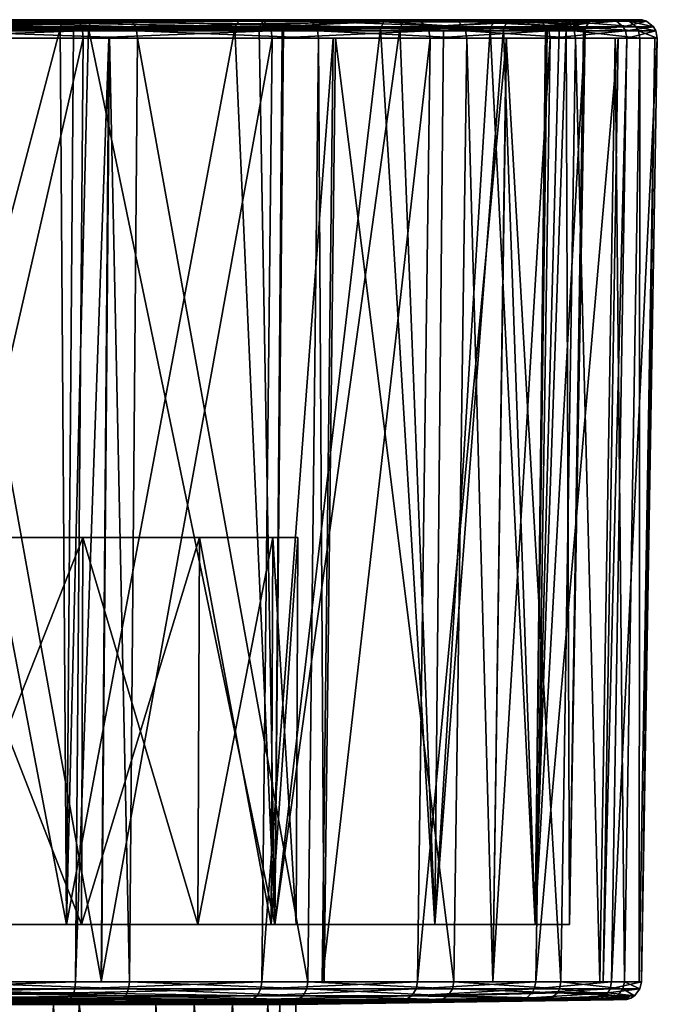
# Model space of a CAD drawing. Extents: x -0.15 to 0.15, y -0.185 to -0.001.
# Tile 38 of 47: x 0.088 to 0.105, y -0.028 to -0.001. Entities that reach past the tile are written whole.
import ezdxf

# ---------------------------------------------------------------- set-up
doc = ezdxf.new("R2010")
doc.units = 0
doc.layers.add('mesh', color=7, linetype='CONTINUOUS')

msp = doc.modelspace()

# ---------------------------------------------------------------- meshes
at = {"layer": 'mesh'}
mesh = msp.add_polyface(dxfattribs=at)
corners = [(0.084939, -0.000751, 0.003144), (0.081972, -0.000751, 0.002258), (0.084979, -0.000787, 0.003032), (0.08217, -0.000744, 0.002394), (0.08489, -0.000744, 0.003286), (0.078946, -0.000787, 0.001568), (0.087796, -0.000751, 0.004335), (0.089476, -0.000744, 0.005306), (0.086174, -0.000744, 0.003707), (0.090513, -0.000751, 0.005819), (0.090575, -0.000787, 0.005718), (0.09306, -0.000751, 0.007579), (0.090434, -0.000744, 0.005943), (0.08138, -0.000744, 0.003427), (0.085309, -0.000744, 0.004643), (0.089004, -0.000744, 0.006406), (0.089139, -0.000744, 0.056881), (0.091299, -0.000744, 0.054137), (0.092666, -0.000744, 0.054614), (0.089051, -0.000751, 0.057025), (0.091694, -0.000751, 0.055414), (0.089158, -0.000851, 0.057224), (0.083421, -0.00094, 0.059678), (0.083366, -0.000787, 0.059492), (0.085044, -0.00094, 0.002849), (0.090677, -0.00094, 0.005553), (0.083309, -0.000744, 0.059297), (0.07726, -0.000787, 0.060609), (0.083291, -0.000744, 0.05798), (0.08483, -0.000744, 0.057539), (0.080703, -0.000744, 0.058721), (0.084159, -0.000744, 0.004287), (0.089522, -0.000744, 0.006752), (0.093081, -0.000744, 0.007702), (0.092361, -0.000744, 0.008649), (0.088568, -0.000744, 0.055837), (0.088749, -0.000744, 0.055724), (0.088666, -0.000806, 0.055574), (0.083258, -0.000806, 0.057879), (0.077498, -0.000744, 0.059132), (0.084118, -0.000806, 0.004401), (0.089449, -0.000806, 0.006878), (0.094229, -0.000744, 0.010324), (0.093563, -0.000744, 0.052291), (0.088612, -0.000989, 0.055476), (0.07749, -0.000806, 0.059008), (0.083232, -0.000919, 0.057792), (0.084081, -0.000989, 0.004507)]
mesh.append_faces([[corners[k] for k in face] for face in [(0, 1, 2, 2), (0, 3, 1, 1), (4, 3, 0, 0), (1, 5, 2, 2), (6, 7, 8, 8), (6, 9, 7, 7), (10, 9, 6, 6), (6, 2, 10, 10), (6, 0, 2, 2), (8, 0, 6, 6), (8, 4, 0, 0), (11, 9, 10, 10), (12, 7, 9, 9), (4, 13, 3, 3), (7, 14, 8, 8), (7, 15, 14, 14), (12, 15, 7, 7), (16, 17, 18, 18), (19, 16, 20, 20), (21, 22, 23, 23), (2, 5, 24, 24), (10, 2, 25, 25), (21, 19, 20, 20), (23, 19, 21, 21), (23, 26, 19, 19), (27, 26, 23, 23), (26, 28, 29, 29), (26, 30, 28, 28), (4, 31, 13, 13), (8, 31, 4, 4), (8, 14, 31, 31), (12, 32, 15, 15), (33, 32, 12, 12), (33, 34, 32, 32), (35, 26, 29, 29), (35, 19, 26, 26), (16, 19, 35, 35), (16, 36, 17, 17), (35, 36, 16, 16), (15, 31, 14, 14), (15, 32, 31, 31), (36, 29, 28, 28), (36, 35, 29, 29), (28, 37, 36, 36), (28, 38, 37, 37), (39, 38, 28, 28), (32, 40, 31, 31), (32, 41, 40, 40), (42, 41, 32, 32), (36, 37, 43, 43), (38, 44, 37, 37), (45, 46, 38, 38), (41, 47, 40, 40)]])
mesh = msp.add_polyface(dxfattribs=at)
corners = [(0.085065, -0.001048, 0.00279), (0.085078, -0.001252, 0.002753), (0.090731, -0.001252, 0.005465), (0.089962, -0.001252, 0.005097), (0.07898, -0.001048, 0.001314), (0.078985, -0.001252, 0.001275), (0.082726, -0.001252, 0.002182), (0.09071, -0.001048, 0.005499), (0.095696, -0.001252, 0.009294), (0.085044, -0.00094, 0.002849), (0.078971, -0.00094, 0.001376), (0.099757, -0.001252, 0.014071), (0.096157, -0.001252, 0.009836), (0.095668, -0.001048, 0.009323), (0.090677, -0.00094, 0.005553), (0.078946, -0.000787, 0.001568), (0.095625, -0.00094, 0.009368), (0.084979, -0.000787, 0.003032), (0.090575, -0.000787, 0.005718), (0.094424, -0.001252, 0.053851), (0.09875, -0.001252, 0.049314), (0.096094, -0.001252, 0.052099), (0.098719, -0.001048, 0.049289), (0.089248, -0.001252, 0.057391), (0.089952, -0.001252, 0.056909), (0.094398, -0.001048, 0.053821), (0.098669, -0.00094, 0.049251), (0.089229, -0.001048, 0.057355), (0.08345, -0.001252, 0.059776), (0.094357, -0.00094, 0.053773), (0.077282, -0.001252, 0.060904), (0.08275, -0.001252, 0.059904), (0.083439, -0.001048, 0.059738), (0.089158, -0.000851, 0.057224), (0.098421, -0.000751, 0.04906), (0.083421, -0.00094, 0.059678), (0.093403, -0.000989, 0.052111), (0.088612, -0.000989, 0.055476), (0.088976, -0.001038, 0.055214), (0.094701, -0.001038, 0.050708), (0.09739, -0.000989, 0.047824), (0.097919, -0.000989, 0.014904), (0.094734, -0.001038, 0.011258), (0.094068, -0.001038, 0.010495), (0.089391, -0.000989, 0.006974), (0.088982, -0.001038, 0.00679), (0.084081, -0.000989, 0.004507), (0.07748, -0.000989, 0.058896), (0.08223, -0.001038, 0.057961), (0.083224, -0.001038, 0.057766), (0.083258, -0.000806, 0.057879), (0.083232, -0.000919, 0.057792), (0.089449, -0.000806, 0.006878), (0.094113, -0.000857, 0.010447), (0.098011, -0.000806, 0.01484), (0.093443, -0.000857, 0.052157), (0.09748, -0.000806, 0.047891), (0.088666, -0.000806, 0.055574), (0.082137, -0.025547, 0.004366), (0.082217, -0.001038, 0.004084), (0.088787, -0.025547, 0.007121), (0.094497, -0.025547, 0.050497), (0.088787, -0.025547, 0.054879)]
mesh.append_faces([[corners[k] for k in face] for face in [(0, 1, 2, 2), (3, 2, 1, 1), (4, 1, 0, 0), (5, 6, 1, 1), (7, 2, 8, 8), (7, 0, 2, 2), (9, 0, 7, 7), (9, 10, 0, 0), (11, 8, 12, 12), (13, 7, 8, 8), (14, 7, 13, 13), (14, 9, 7, 7), (15, 10, 9, 9), (16, 14, 13, 13), (17, 9, 14, 14), (18, 14, 16, 16), (19, 20, 21, 21), (22, 20, 19, 19), (23, 19, 24, 24), (25, 19, 23, 23), (25, 22, 19, 19), (26, 22, 25, 25), (27, 23, 28, 28), (27, 25, 23, 23), (29, 25, 27, 27), (29, 26, 25, 25), (30, 28, 31, 31), (32, 27, 28, 28), (33, 27, 32, 32), (33, 29, 27, 27), (34, 26, 29, 29), (35, 33, 32, 32), (36, 37, 38, 38), (36, 39, 40, 40), (41, 42, 43, 43), (44, 45, 46, 46), (47, 48, 49, 49), (50, 51, 37, 37), (52, 44, 46, 46), (53, 44, 52, 52), (54, 41, 53, 53), (55, 40, 56, 56), (55, 36, 40, 40), (57, 36, 55, 55), (57, 37, 36, 36), (51, 49, 37, 37), (47, 49, 51, 51), (53, 43, 44, 44), (41, 43, 53, 53), (58, 59, 46, 46), (60, 45, 44, 44), (61, 39, 36, 36), (62, 38, 37, 37)]])
mesh = msp.add_polyface(dxfattribs=at)
corners = [(0.091694, -0.000751, 0.055414), (0.089139, -0.000744, 0.056881), (0.092666, -0.000744, 0.054614), (0.09306, -0.000751, 0.007579), (0.093081, -0.000744, 0.007702), (0.090434, -0.000744, 0.005943), (0.090513, -0.000751, 0.005819), (0.097535, -0.000751, 0.011845), (0.09907, -0.000744, 0.013959), (0.096314, -0.000744, 0.010617), (0.096405, -0.000751, 0.051409), (0.095967, -0.000744, 0.05174), (0.098321, -0.000744, 0.04898), (0.095305, -0.000744, 0.009707), (0.092361, -0.000744, 0.008649), (0.095328, -0.000744, 0.011308), (0.09789, -0.000744, 0.014356), (0.097072, -0.000744, 0.048714), (0.09438, -0.000744, 0.051625), (0.094048, -0.000744, 0.053411), (0.095707, -0.000745, 0.050256), (0.096677, -0.000746, 0.049138), (0.097365, -0.000747, 0.048267), (0.097476, -0.000747, 0.048119), (0.097139, -0.000747, 0.04856), (0.094155, -0.000751, 0.053535), (0.095492, -0.000787, 0.009508), (0.090575, -0.000787, 0.005718), (0.095625, -0.00094, 0.009368), (0.094357, -0.00094, 0.053773), (0.089158, -0.000851, 0.057224), (0.098421, -0.000751, 0.04906), (0.094229, -0.000744, 0.010324), (0.093563, -0.000744, 0.052291), (0.091299, -0.000744, 0.054137), (0.089522, -0.000744, 0.006752), (0.098136, -0.000744, 0.01475), (0.097585, -0.000744, 0.047972), (0.088749, -0.000744, 0.055724), (0.098011, -0.000806, 0.01484), (0.09748, -0.000806, 0.047891), (0.094113, -0.000857, 0.010447), (0.089449, -0.000806, 0.006878), (0.093443, -0.000857, 0.052157), (0.088666, -0.000806, 0.055574)]
mesh.append_faces([[corners[k] for k in face] for face in [(0, 1, 2, 2), (3, 4, 5, 5), (5, 6, 3, 3), (7, 8, 9, 9), (10, 11, 12, 12), (13, 14, 4, 4), (8, 15, 9, 9), (8, 16, 15, 15), (11, 17, 12, 12), (11, 18, 17, 17), (19, 18, 11, 11), (20, 21, 17, 17), (17, 22, 23, 23), (17, 24, 22, 22), (21, 24, 17, 17), (17, 18, 20, 20), (25, 19, 11, 11), (25, 2, 19, 19), (0, 2, 25, 25), (26, 4, 3, 3), (13, 4, 26, 26), (26, 27, 28, 28), (3, 27, 26, 26), (9, 26, 7, 7), (9, 13, 26, 26), (25, 29, 30, 30), (25, 31, 29, 29), (10, 31, 25, 25), (12, 31, 10, 10), (10, 25, 11, 11), (30, 0, 25, 25), (13, 32, 14, 14), (9, 32, 13, 13), (9, 15, 32, 32), (19, 33, 18, 18), (2, 33, 19, 19), (2, 34, 33, 33), (35, 14, 32, 32), (15, 36, 32, 32), (15, 16, 36, 36), (17, 23, 37, 37), (34, 38, 33, 33), (37, 22, 24, 24), (20, 33, 21, 21), (21, 37, 24, 24), (33, 37, 21, 21), (20, 18, 33, 33), (36, 39, 32, 32), (33, 40, 37, 37), (32, 41, 42, 42), (39, 41, 32, 32), (33, 43, 40, 40), (44, 43, 33, 33)]])
mesh = msp.add_polyface(dxfattribs=at)
corners = [(0.102351, -0.000751, 0.019746), (0.101025, -0.000751, 0.016949), (0.102461, -0.000787, 0.019701), (0.101244, -0.000744, 0.017547), (0.102214, -0.000744, 0.019804), (0.099512, -0.000787, 0.014239), (0.101665, -0.000751, 0.043796), (0.102856, -0.000751, 0.040939), (0.101772, -0.000787, 0.043847), (0.101528, -0.000744, 0.043732), (0.10274, -0.000744, 0.041013), (0.100181, -0.000751, 0.046513), (0.098784, -0.000744, 0.048438), (0.100997, -0.000744, 0.044925), (0.099993, -0.000744, 0.017722), (0.101192, -0.000744, 0.041723), (0.099373, -0.000744, 0.045384), (0.099318, -0.000744, 0.014369), (0.097535, -0.000751, 0.011845), (0.09907, -0.000744, 0.013959), (0.095492, -0.000787, 0.009508), (0.098421, -0.000751, 0.04906), (0.098321, -0.000744, 0.04898), (0.10097, -0.000744, 0.019935), (0.102821, -0.000744, 0.021215), (0.101652, -0.000744, 0.02148), (0.098136, -0.000744, 0.01475), (0.09789, -0.000744, 0.014356), (0.100609, -0.000744, 0.042897), (0.097585, -0.000744, 0.047972), (0.097072, -0.000744, 0.048714), (0.102768, -0.000744, 0.025563), (0.102538, -0.000744, 0.03732), (0.099258, -0.000745, 0.04553), (0.099112, -0.000745, 0.045766), (0.098864, -0.000745, 0.046156), (0.098454, -0.000746, 0.046772), (0.097476, -0.000747, 0.048119), (0.097365, -0.000747, 0.048267), (0.098011, -0.000806, 0.01484), (0.100868, -0.000806, 0.019977), (0.102656, -0.000769, 0.025584), (0.102407, -0.000806, 0.037287), (0.100501, -0.000806, 0.042848), (0.09748, -0.000806, 0.047891)]
mesh.append_faces([[corners[k] for k in face] for face in [(0, 1, 2, 2), (0, 3, 1, 1), (4, 3, 0, 0), (1, 5, 2, 2), (6, 7, 8, 8), (9, 10, 6, 6), (11, 12, 13, 13), (11, 6, 8, 8), (13, 6, 11, 11), (13, 9, 6, 6), (3, 4, 14, 14), (9, 15, 10, 10), (12, 16, 13, 13), (1, 3, 17, 17), (18, 17, 19, 19), (5, 17, 18, 18), (18, 20, 5, 5), (1, 17, 5, 5), (11, 21, 12, 12), (11, 8, 21, 21), (22, 12, 21, 21), (23, 24, 25, 25), (14, 4, 23, 23), (19, 26, 27, 27), (17, 26, 19, 19), (17, 14, 26, 26), (3, 14, 17, 17), (9, 28, 15, 15), (13, 28, 9, 9), (13, 16, 28, 28), (12, 29, 16, 16), (22, 29, 12, 12), (22, 30, 29, 29), (31, 23, 25, 25), (26, 14, 23, 23), (15, 28, 32, 32), (33, 28, 16, 16), (34, 16, 29, 29), (28, 34, 35, 35), (35, 36, 28, 28), (35, 29, 36, 36), (34, 29, 35, 35), (34, 33, 16, 16), (28, 33, 34, 34), (36, 29, 28, 28), (37, 38, 29, 29), (23, 39, 26, 26), (23, 40, 39, 39), (41, 40, 23, 23), (28, 42, 32, 32), (28, 43, 42, 42), (29, 43, 28, 28), (29, 44, 43, 43)]])
mesh = msp.add_polyface(dxfattribs=at)
corners = [(0.095625, -0.00094, 0.009368), (0.095668, -0.001048, 0.009323), (0.099724, -0.001048, 0.014094), (0.099672, -0.00094, 0.014129), (0.102698, -0.001048, 0.019604), (0.104463, -0.001048, 0.025612), (0.104502, -0.001252, 0.025604), (0.10264, -0.00094, 0.019628), (0.095492, -0.000787, 0.009508), (0.104939, -0.001048, 0.031855), (0.104979, -0.001252, 0.031856), (0.104401, -0.00094, 0.025623), (0.099512, -0.000787, 0.014239), (0.104107, -0.001048, 0.038061), (0.104146, -0.001252, 0.03807), (0.104876, -0.00094, 0.031853), (0.102461, -0.000787, 0.019701), (0.102003, -0.001048, 0.043958), (0.102039, -0.001252, 0.043976), (0.104046, -0.00094, 0.038046), (0.10421, -0.000787, 0.025658), (0.098719, -0.001048, 0.049289), (0.09875, -0.001252, 0.049314), (0.101946, -0.00094, 0.043931), (0.104683, -0.000787, 0.031848), (0.098669, -0.00094, 0.049251), (0.103858, -0.000787, 0.038), (0.101772, -0.000787, 0.043847), (0.098421, -0.000751, 0.04906), (0.09739, -0.000989, 0.047824), (0.099121, -0.001038, 0.044924), (0.100399, -0.000989, 0.042801), (0.101964, -0.001038, 0.038219), (0.102292, -0.001038, 0.037261), (0.103003, -0.000989, 0.03145), (0.102958, -0.001038, 0.031004), (0.102484, -0.000989, 0.025618), (0.101918, -0.001038, 0.023792), (0.100765, -0.000989, 0.020021), (0.099119, -0.001038, 0.017072), (0.097919, -0.000989, 0.014904), (0.102656, -0.000769, 0.025584), (0.102543, -0.000857, 0.025606), (0.100868, -0.000806, 0.019977), (0.098011, -0.000806, 0.01484), (0.103115, -0.000806, 0.031452), (0.102407, -0.000806, 0.037287), (0.102319, -0.000919, 0.037267), (0.100501, -0.000806, 0.042848), (0.09748, -0.000806, 0.047891)]
mesh.append_faces([[corners[k] for k in face] for face in [(0, 1, 2, 2), (3, 2, 4, 4), (3, 0, 2, 2), (5, 4, 6, 6), (7, 4, 5, 5), (7, 3, 4, 4), (8, 0, 3, 3), (9, 5, 10, 10), (11, 5, 9, 9), (11, 7, 5, 5), (12, 3, 7, 7), (12, 8, 3, 3), (13, 9, 14, 14), (15, 9, 13, 13), (15, 11, 9, 9), (16, 7, 11, 11), (16, 12, 7, 7), (17, 13, 18, 18), (19, 13, 17, 17), (19, 15, 13, 13), (20, 11, 15, 15), (20, 16, 11, 11), (21, 17, 22, 22), (23, 17, 21, 21), (23, 19, 17, 17), (24, 15, 19, 19), (24, 20, 15, 15), (25, 23, 21, 21), (26, 19, 23, 23), (26, 24, 19, 19), (27, 23, 25, 25), (27, 26, 23, 23), (28, 27, 25, 25), (29, 30, 31, 31), (31, 32, 33, 33), (34, 35, 36, 36), (36, 37, 38, 38), (38, 39, 40, 40), (41, 42, 43, 43), (43, 40, 44, 44), (43, 38, 40, 40), (42, 38, 43, 43), (42, 36, 38, 38), (45, 36, 42, 42), (45, 34, 36, 36), (46, 34, 45, 45), (46, 47, 34, 34), (48, 47, 46, 46), (48, 31, 47, 47), (49, 31, 48, 48), (49, 29, 31, 31), (47, 33, 34, 34), (31, 33, 47, 47)]])
mesh = msp.add_polyface(dxfattribs=at)
corners = [(0.102856, -0.000751, 0.040939), (0.10274, -0.000744, 0.041013), (0.103608, -0.000744, 0.037938), (0.10449, -0.000751, 0.028749), (0.104438, -0.000744, 0.029222), (0.103977, -0.000744, 0.025699), (0.103378, -0.000751, 0.022667), (0.103906, -0.000744, 0.025153), (0.102821, -0.000744, 0.021215), (0.104093, -0.000751, 0.025679), (0.10421, -0.000787, 0.025658), (0.102461, -0.000787, 0.019701), (0.102351, -0.000751, 0.019746), (0.102214, -0.000744, 0.019804), (0.104564, -0.000751, 0.031844), (0.104683, -0.000787, 0.031848), (0.104413, -0.000744, 0.031841), (0.104314, -0.000751, 0.03493), (0.10388, -0.000744, 0.036973), (0.104399, -0.000744, 0.033328), (0.103742, -0.000751, 0.037972), (0.103858, -0.000787, 0.038), (0.101665, -0.000751, 0.043796), (0.101772, -0.000787, 0.043847), (0.103279, -0.000744, 0.02986), (0.103144, -0.000744, 0.033984), (0.102397, -0.000744, 0.038096), (0.101192, -0.000744, 0.041723), (0.102768, -0.000744, 0.025563), (0.101652, -0.000744, 0.02148), (0.10097, -0.000744, 0.019935), (0.103226, -0.000744, 0.031452), (0.102538, -0.000744, 0.03732), (0.102656, -0.000769, 0.025584), (0.103115, -0.000806, 0.031452), (0.102407, -0.000806, 0.037287), (0.102543, -0.000857, 0.025606)]
mesh.append_faces([[corners[k] for k in face] for face in [(0, 1, 2, 2), (3, 4, 5, 5), (6, 7, 8, 8), (6, 9, 7, 7), (10, 9, 6, 6), (6, 11, 10, 10), (6, 12, 11, 11), (8, 12, 6, 6), (8, 13, 12, 12), (14, 3, 15, 15), (14, 4, 3, 3), (16, 4, 14, 14), (3, 10, 15, 15), (3, 9, 10, 10), (5, 9, 3, 3), (5, 7, 9, 9), (17, 18, 19, 19), (17, 20, 18, 18), (21, 20, 17, 17), (17, 15, 21, 21), (17, 14, 15, 15), (19, 14, 17, 17), (19, 16, 14, 14), (22, 1, 0, 0), (0, 21, 23, 23), (0, 20, 21, 21), (2, 20, 0, 0), (2, 18, 20, 20), (4, 24, 5, 5), (16, 24, 4, 4), (18, 25, 19, 19), (1, 26, 2, 2), (1, 27, 26, 26), (28, 29, 8, 8), (7, 28, 8, 8), (5, 28, 7, 7), (5, 24, 28, 28), (30, 13, 8, 8), (16, 31, 24, 24), (19, 31, 16, 16), (19, 25, 31, 31), (18, 32, 25, 25), (2, 32, 18, 18), (2, 26, 32, 32), (24, 31, 28, 28), (32, 31, 25, 25), (26, 27, 32, 32), (33, 28, 31, 31), (30, 28, 33, 33), (31, 34, 33, 33), (32, 34, 31, 31), (32, 35, 34, 34), (34, 36, 33, 33)]])
mesh = msp.add_polyface(dxfattribs=at)
corners = [(0.075, -0.014942, 0.031), (0.080209, -0.014942, 0.011559), (0.085063, -0.014942, 0.01357), (0.075, -0.014942, 0.010874), (0.069791, -0.014942, 0.011559), (0.089231, -0.014942, 0.016769), (0.085063, -0.014942, 0.04843), (0.080209, -0.014942, 0.050441), (0.069791, -0.014942, 0.050441), (0.064937, -0.014942, 0.04843), (0.075, -0.014942, 0.051126), (0.060769, -0.014942, 0.045231), (0.05757, -0.014942, 0.041063), (0.055559, -0.014942, 0.036209), (0.054874, -0.014942, 0.031), (0.064937, -0.014942, 0.01357), (0.060769, -0.014942, 0.016769), (0.05757, -0.014942, 0.020937), (0.06496, -0.025547, 0.04839), (0.060801, -0.025547, 0.045199), (0.069803, -0.025547, 0.050396), (0.075, -0.025547, 0.05108), (0.080197, -0.025547, 0.050396), (0.075, -0.025547, 0.01092), (0.080197, -0.025547, 0.011604), (0.069803, -0.025547, 0.011604), (0.06496, -0.025547, 0.01361), (0.060801, -0.025547, 0.016801), (0.074996, -0.027117, 0.00159), (0.072718, -0.001252, 0.001096), (0.072758, -0.027117, 0.001525), (0.074996, -0.001252, 0.001161), (0.078935, -0.027117, 0.001703), (0.078985, -0.001252, 0.001275), (0.082614, -0.027117, 0.002597), (0.082726, -0.001252, 0.002182), (0.077242, -0.027117, 0.060475), (0.08275, -0.001252, 0.059904), (0.082639, -0.027117, 0.059489), (0.075004, -0.027117, 0.06041), (0.077282, -0.001252, 0.060904), (0.071065, -0.027117, 0.060297), (0.075004, -0.001252, 0.060839), (0.067386, -0.027117, 0.059403), (0.071015, -0.001252, 0.060725), (0.06506, -0.027117, 0.058839), (0.067274, -0.001252, 0.059818), (0.060253, -0.027117, 0.056531), (0.064922, -0.001252, 0.059247), (0.066678, -0.027117, 0.002635), (0.060752, -0.001252, 0.004609), (0.060963, -0.027117, 0.004985), (0.067361, -0.027117, 0.002511), (0.06655, -0.001252, 0.002224), (0.06725, -0.001252, 0.002096), (0.082137, -0.025547, 0.004366), (0.075, -0.025547, 0.003427), (0.078375, -0.000989, 0.003198), (0.082217, -0.001038, 0.004084), (0.07748, -0.000989, 0.058896), (0.075, -0.025547, 0.058573), (0.082137, -0.025547, 0.057634), (0.071625, -0.000989, 0.058802), (0.067863, -0.025547, 0.057634), (0.065919, -0.000989, 0.057493), (0.061213, -0.025547, 0.054879), (0.061388, -0.000989, 0.006524), (0.067863, -0.025547, 0.004366), (0.061213, -0.025547, 0.007121), (0.07252, -0.000989, 0.003104), (0.066776, -0.001038, 0.004234), (0.06777, -0.001038, 0.004039)]
mesh.append_faces([[corners[k] for k in face] for face in [(0, 1, 2, 2), (0, 3, 1, 1), (4, 3, 0, 0), (2, 5, 0, 0), (0, 6, 7, 7), (0, 8, 9, 9), (0, 10, 8, 8), (7, 10, 0, 0), (0, 11, 12, 12), (9, 11, 0, 0), (13, 14, 0, 0), (0, 15, 4, 4), (0, 16, 15, 15), (17, 16, 0, 0), (11, 18, 19, 19), (9, 18, 11, 11), (9, 20, 18, 18), (8, 20, 9, 9), (8, 21, 20, 20), (10, 21, 8, 8), (10, 22, 21, 21), (7, 22, 10, 10), (1, 23, 24, 24), (3, 23, 1, 1), (3, 25, 23, 23), (4, 25, 3, 3), (4, 26, 25, 25), (15, 26, 4, 4), (15, 27, 26, 26), (16, 27, 15, 15), (28, 29, 30, 30), (28, 31, 29, 29), (32, 31, 28, 28), (32, 33, 31, 31), (34, 33, 32, 32), (34, 35, 33, 33), (36, 37, 38, 38), (39, 40, 36, 36), (41, 42, 39, 39), (43, 44, 41, 41), (45, 46, 43, 43), (47, 48, 45, 45), (49, 50, 51, 51), (52, 53, 49, 49), (30, 54, 52, 52), (55, 56, 57, 57), (57, 58, 55, 55), (59, 60, 61, 61), (62, 63, 60, 60), (64, 65, 63, 63), (66, 67, 68, 68), (67, 69, 56, 56), (70, 71, 67, 67)]])
mesh = msp.add_polyface(dxfattribs=at)
corners = [(0.075, -0.014942, 0.031), (0.09243, -0.014942, 0.020937), (0.094441, -0.014942, 0.025791), (0.089231, -0.014942, 0.016769), (0.094441, -0.014942, 0.036209), (0.09243, -0.014942, 0.041063), (0.095126, -0.014942, 0.031), (0.089231, -0.014942, 0.045231), (0.085063, -0.014942, 0.04843), (0.08504, -0.025547, 0.04839), (0.080209, -0.014942, 0.050441), (0.089199, -0.025547, 0.045199), (0.09239, -0.025547, 0.04104), (0.094396, -0.025547, 0.036197), (0.09508, -0.025547, 0.031), (0.094396, -0.025547, 0.025803), (0.09239, -0.025547, 0.02096), (0.089199, -0.025547, 0.016801), (0.085063, -0.014942, 0.01357), (0.08504, -0.025547, 0.01361), (0.080209, -0.014942, 0.011559), (0.080197, -0.025547, 0.011604), (0.08494, -0.027117, 0.003161), (0.082726, -0.001252, 0.002182), (0.082614, -0.027117, 0.002597), (0.085078, -0.001252, 0.002753), (0.089747, -0.027117, 0.005469), (0.089962, -0.001252, 0.005097), (0.090511, -0.027117, 0.005836), (0.090731, -0.001252, 0.005465), (0.095404, -0.027117, 0.009611), (0.095696, -0.001252, 0.009294), (0.095853, -0.027117, 0.01014), (0.096157, -0.001252, 0.009836), (0.099405, -0.027117, 0.014321), (0.095791, -0.027117, 0.051796), (0.096094, -0.001252, 0.052099), (0.09875, -0.001252, 0.049314), (0.094139, -0.027117, 0.053528), (0.094424, -0.001252, 0.053851), (0.089737, -0.027117, 0.056536), (0.089952, -0.001252, 0.056909), (0.089037, -0.027117, 0.057015), (0.089248, -0.001252, 0.057391), (0.083322, -0.027117, 0.059365), (0.08345, -0.001252, 0.059776), (0.082639, -0.027117, 0.059489), (0.08275, -0.001252, 0.059904), (0.082137, -0.025547, 0.004366), (0.084081, -0.000989, 0.004507), (0.088787, -0.025547, 0.007121), (0.094497, -0.025547, 0.011503), (0.094068, -0.001038, 0.010495), (0.094734, -0.001038, 0.011258), (0.089391, -0.000989, 0.006974), (0.088982, -0.001038, 0.00679), (0.097919, -0.000989, 0.014904), (0.098879, -0.025547, 0.017213), (0.098879, -0.025547, 0.044787), (0.09739, -0.000989, 0.047824), (0.094497, -0.025547, 0.050497), (0.093403, -0.000989, 0.052111), (0.088787, -0.025547, 0.054879), (0.094701, -0.001038, 0.050708), (0.082137, -0.025547, 0.057634), (0.083224, -0.001038, 0.057766), (0.08223, -0.001038, 0.057961), (0.088612, -0.000989, 0.055476), (0.088976, -0.001038, 0.055214)]
mesh.append_faces([[corners[k] for k in face] for face in [(0, 1, 2, 2), (0, 3, 1, 1), (0, 4, 5, 5), (0, 6, 4, 4), (2, 6, 0, 0), (0, 7, 8, 8), (5, 7, 0, 0), (8, 9, 10, 10), (7, 11, 8, 8), (5, 12, 7, 7), (4, 13, 5, 5), (6, 14, 4, 4), (2, 15, 6, 6), (1, 16, 2, 2), (3, 17, 1, 1), (18, 19, 3, 3), (20, 21, 18, 18), (22, 23, 24, 24), (22, 25, 23, 23), (26, 25, 22, 22), (26, 27, 25, 25), (28, 27, 26, 26), (28, 29, 27, 27), (30, 29, 28, 28), (30, 31, 29, 29), (32, 31, 30, 30), (32, 33, 31, 31), (34, 33, 32, 32), (35, 36, 37, 37), (38, 36, 35, 35), (38, 39, 36, 36), (40, 39, 38, 38), (40, 41, 39, 39), (42, 41, 40, 40), (42, 43, 41, 41), (44, 43, 42, 42), (44, 45, 43, 43), (46, 45, 44, 44), (46, 47, 45, 45), (48, 49, 50, 50), (51, 52, 53, 53), (51, 54, 52, 52), (50, 54, 51, 51), (49, 55, 50, 50), (56, 51, 53, 53), (56, 57, 51, 51), (58, 59, 60, 60), (60, 61, 62, 62), (59, 63, 60, 60), (64, 65, 66, 66), (64, 67, 65, 65), (62, 67, 64, 64), (61, 68, 62, 62)]])
mesh = msp.add_polyface(dxfattribs=at)
corners = [(0.099405, -0.027117, 0.014321), (0.099757, -0.001252, 0.014071), (0.096157, -0.001252, 0.009836), (0.100468, -0.027117, 0.016291), (0.100839, -0.001252, 0.016077), (0.102339, -0.027117, 0.019759), (0.102735, -0.001252, 0.019588), (0.103405, -0.027117, 0.023393), (0.10382, -0.001252, 0.023282), (0.104079, -0.027117, 0.025689), (0.104502, -0.001252, 0.025604), (0.104484, -0.027117, 0.031006), (0.104914, -0.001252, 0.031006), (0.104548, -0.027117, 0.031851), (0.104979, -0.001252, 0.031856), (0.103725, -0.027117, 0.037976), (0.104146, -0.001252, 0.03807), (0.103492, -0.027117, 0.038629), (0.103907, -0.001252, 0.03874), (0.101647, -0.027117, 0.043795), (0.102039, -0.001252, 0.043976), (0.100472, -0.027117, 0.045702), (0.100844, -0.001252, 0.045916), (0.098405, -0.027117, 0.049056), (0.09875, -0.001252, 0.049314), (0.095791, -0.027117, 0.051796), (0.095668, -0.001048, 0.009323), (0.095696, -0.001252, 0.009294), (0.099724, -0.001048, 0.014094), (0.102698, -0.001048, 0.019604), (0.104463, -0.001048, 0.025612), (0.104939, -0.001048, 0.031855), (0.104107, -0.001048, 0.038061), (0.102003, -0.001048, 0.043958), (0.099119, -0.001038, 0.017072), (0.098879, -0.025547, 0.017213), (0.097919, -0.000989, 0.014904), (0.100765, -0.000989, 0.020021), (0.101634, -0.025547, 0.023863), (0.101918, -0.001038, 0.023792), (0.102484, -0.000989, 0.025618), (0.102573, -0.025547, 0.031), (0.102958, -0.001038, 0.031004), (0.103003, -0.000989, 0.03145), (0.101634, -0.025547, 0.038137), (0.102292, -0.001038, 0.037261), (0.100399, -0.000989, 0.042801), (0.098879, -0.025547, 0.044787), (0.101964, -0.001038, 0.038219), (0.099121, -0.001038, 0.044924), (0.09739, -0.000989, 0.047824)]
mesh.append_faces([[corners[k] for k in face] for face in [(0, 1, 2, 2), (3, 1, 0, 0), (3, 4, 1, 1), (5, 4, 3, 3), (5, 6, 4, 4), (7, 6, 5, 5), (7, 8, 6, 6), (9, 8, 7, 7), (9, 10, 8, 8), (11, 10, 9, 9), (11, 12, 10, 10), (13, 12, 11, 11), (13, 14, 12, 12), (15, 14, 13, 13), (15, 16, 14, 14), (17, 16, 15, 15), (17, 18, 16, 16), (19, 18, 17, 17), (19, 20, 18, 18), (21, 20, 19, 19), (21, 22, 20, 20), (23, 22, 21, 21), (23, 24, 22, 22), (25, 24, 23, 23), (26, 27, 1, 1), (6, 1, 4, 4), (28, 1, 6, 6), (28, 26, 1, 1), (10, 6, 8, 8), (29, 6, 10, 10), (29, 28, 6, 6), (14, 10, 12, 12), (30, 10, 14, 14), (31, 14, 16, 16), (20, 16, 18, 18), (32, 16, 20, 20), (24, 20, 22, 22), (33, 20, 24, 24), (34, 35, 36, 36), (37, 35, 34, 34), (37, 38, 35, 35), (39, 38, 37, 37), (40, 38, 39, 39), (40, 41, 38, 38), (42, 41, 40, 40), (43, 41, 42, 42), (43, 44, 41, 41), (45, 44, 43, 43), (44, 46, 47, 47), (44, 48, 46, 46), (45, 48, 44, 44), (47, 49, 50, 50), (46, 49, 47, 47)]])
mesh = msp.add_polyface(dxfattribs=at)
corners = [(0.083292, -0.027416, 0.059263), (0.083309, -0.027313, 0.059323), (0.089016, -0.027313, 0.056976), (0.084904, -0.027416, 0.003261), (0.084925, -0.027313, 0.003202), (0.078929, -0.027313, 0.001746), (0.085035, -0.027737, 0.013618), (0.085338, -0.027733, 0.013093), (0.084004, -0.027733, 0.012499), (0.084004, -0.027733, 0.049501), (0.081202, -0.027737, 0.050088), (0.08139, -0.027733, 0.050665), (0.085035, -0.027737, 0.048382), (0.087551, -0.027733, 0.047299), (0.08843, -0.027737, 0.045915), (0.085338, -0.027733, 0.048907), (0.08843, -0.027737, 0.016085), (0.087551, -0.027733, 0.0147), (0.08139, -0.027733, 0.011335), (0.081202, -0.027737, 0.011912), (0.087649, -0.027609, 0.005001), (0.087679, -0.027609, 0.057048), (0.08504, -0.025547, 0.04839), (0.082137, -0.025547, 0.057634), (0.080197, -0.025547, 0.050396), (0.088787, -0.025547, 0.054879), (0.089199, -0.025547, 0.045199), (0.080197, -0.025547, 0.011604), (0.088787, -0.025547, 0.007121), (0.08504, -0.025547, 0.01361), (0.082137, -0.025547, 0.004366), (0.080209, -0.014942, 0.050441), (0.085063, -0.014942, 0.04843), (0.085063, -0.014942, 0.01357), (0.083579, -0.043595, 0.012932), (0.083454, -0.043595, 0.049127), (0.087803, -0.043595, 0.015633), (0.077242, -0.027117, 0.060475), (0.082639, -0.027117, 0.059489), (0.083322, -0.027117, 0.059365), (0.090511, -0.027117, 0.005836), (0.089747, -0.027117, 0.005469), (0.08494, -0.027117, 0.003161), (0.088844, -0.0276, 0.056657), (0.083207, -0.0276, 0.058974), (0.088898, -0.027564, 0.056757), (0.083239, -0.027564, 0.059084), (0.077205, -0.027609, 0.059988), (0.084803, -0.0276, 0.003544), (0.084842, -0.027564, 0.003437), (0.078896, -0.027564, 0.001993), (0.090297, -0.0276, 0.006183), (0.088987, -0.027416, 0.056922), (0.077228, -0.027501, 0.060285), (0.078909, -0.027501, 0.001891), (0.090411, -0.027501, 0.005998), (0.089037, -0.027117, 0.057015), (0.077239, -0.027313, 0.060431), (0.078935, -0.027117, 0.001703), (0.090488, -0.027313, 0.005873), (0.082141, -0.027609, 0.002981), (0.080085, -0.027733, 0.050942), (0.082162, -0.027609, 0.059083)]
mesh.append_faces([[corners[k] for k in face] for face in [(0, 1, 2, 2), (3, 4, 5, 5), (6, 7, 8, 8), (9, 10, 11, 11), (9, 12, 10, 10), (12, 13, 14, 14), (12, 15, 13, 13), (9, 15, 12, 12), (16, 7, 6, 6), (16, 17, 7, 7), (18, 6, 8, 8), (18, 19, 6, 6), (7, 20, 8, 8), (11, 21, 9, 9), (22, 23, 24, 24), (22, 25, 23, 23), (26, 25, 22, 22), (27, 28, 29, 29), (27, 30, 28, 28), (31, 22, 24, 24), (32, 26, 22, 22), (33, 27, 29, 29), (19, 34, 6, 6), (12, 35, 10, 10), (6, 36, 16, 16), (37, 38, 39, 39), (40, 41, 42, 42), (43, 21, 44, 44), (44, 45, 43, 43), (44, 46, 45, 45), (47, 46, 44, 44), (48, 49, 50, 50), (51, 49, 48, 48), (46, 52, 45, 45), (46, 0, 52, 52), (53, 0, 46, 46), (49, 3, 54, 54), (55, 3, 49, 49), (53, 1, 0, 0), (55, 4, 3, 3), (1, 39, 56, 56), (57, 39, 1, 1), (4, 42, 58, 58), (59, 42, 4, 4), (18, 48, 60, 60), (8, 48, 18, 18), (8, 20, 48, 48), (17, 51, 7, 7), (9, 43, 15, 15), (9, 21, 43, 43), (11, 44, 21, 21), (61, 44, 11, 11), (61, 62, 44, 44)]])
mesh = msp.add_polyface(dxfattribs=at)
corners = [(0.091237, -0.027737, 0.019203), (0.092188, -0.043595, 0.021072), (0.092286, -0.027737, 0.02102), (0.08843, -0.027737, 0.016085), (0.089037, -0.043595, 0.016956), (0.089131, -0.027737, 0.016863), (0.083292, -0.027416, 0.059263), (0.089016, -0.027313, 0.056976), (0.088987, -0.027416, 0.056922), (0.094111, -0.027313, 0.053494), (0.091237, -0.027737, 0.042797), (0.092968, -0.027733, 0.041006), (0.092286, -0.027737, 0.04098), (0.091728, -0.027733, 0.043154), (0.089131, -0.027737, 0.045137), (0.09058, -0.027733, 0.044429), (0.08843, -0.027737, 0.045915), (0.088836, -0.027733, 0.046366), (0.087551, -0.027733, 0.047299), (0.088836, -0.027733, 0.015634), (0.087551, -0.027733, 0.0147), (0.09058, -0.027733, 0.017571), (0.091728, -0.027733, 0.018846), (0.092968, -0.027733, 0.020994), (0.092636, -0.027609, 0.008089), (0.096898, -0.027609, 0.01212), (0.09693, -0.027609, 0.049898), (0.085338, -0.027733, 0.048907), (0.09267, -0.027609, 0.053944), (0.089199, -0.025547, 0.045199), (0.094497, -0.025547, 0.050497), (0.088787, -0.025547, 0.054879), (0.09239, -0.025547, 0.04104), (0.08504, -0.025547, 0.01361), (0.094497, -0.025547, 0.011503), (0.089199, -0.025547, 0.016801), (0.088787, -0.025547, 0.007121), (0.089231, -0.014942, 0.045231), (0.09243, -0.014942, 0.020937), (0.09239, -0.025547, 0.02096), (0.089231, -0.014942, 0.016769), (0.087696, -0.043595, 0.046455), (0.091141, -0.043595, 0.042812), (0.091222, -0.043595, 0.0193), (0.089037, -0.027117, 0.057015), (0.089737, -0.027117, 0.056536), (0.094139, -0.027117, 0.053528), (0.084803, -0.0276, 0.003544), (0.087649, -0.027609, 0.005001), (0.090297, -0.0276, 0.006183), (0.093876, -0.0276, 0.053218), (0.088844, -0.0276, 0.056657), (0.088898, -0.027564, 0.056757), (0.090411, -0.027501, 0.005998), (0.084842, -0.027564, 0.003437), (0.095123, -0.0276, 0.009905), (0.094016, -0.027501, 0.053383), (0.090488, -0.027313, 0.005873), (0.084925, -0.027313, 0.003202), (0.095272, -0.027501, 0.009748), (0.083309, -0.027313, 0.059323), (0.090511, -0.027117, 0.005836), (0.08494, -0.027117, 0.003161), (0.095373, -0.027313, 0.009643), (0.085338, -0.027733, 0.013093)]
mesh.append_faces([[corners[k] for k in face] for face in [(0, 1, 2, 2), (3, 4, 5, 5), (6, 7, 8, 8), (8, 7, 9, 9), (10, 11, 12, 12), (10, 13, 11, 11), (14, 13, 10, 10), (14, 15, 13, 13), (16, 15, 14, 14), (16, 17, 15, 15), (18, 17, 16, 16), (3, 19, 20, 20), (5, 19, 3, 3), (5, 21, 19, 19), (0, 21, 5, 5), (0, 22, 21, 21), (2, 22, 0, 0), (2, 23, 22, 22), (19, 24, 20, 20), (22, 25, 21, 21), (17, 26, 15, 15), (27, 28, 18, 18), (29, 30, 31, 31), (32, 30, 29, 29), (33, 34, 35, 35), (33, 36, 34, 34), (37, 32, 29, 29), (38, 35, 39, 39), (40, 33, 35, 35), (14, 41, 16, 16), (12, 42, 10, 10), (5, 43, 0, 0), (44, 45, 46, 46), (47, 48, 49, 49), (50, 28, 51, 51), (51, 52, 50, 50), (49, 53, 54, 54), (55, 53, 49, 49), (52, 56, 50, 50), (52, 8, 56, 56), (53, 57, 58, 58), (59, 57, 53, 53), (60, 44, 7, 7), (57, 61, 62, 62), (63, 61, 57, 57), (7, 44, 46, 46), (64, 49, 48, 48), (20, 24, 49, 49), (19, 55, 24, 24), (21, 55, 19, 19), (18, 50, 17, 17), (18, 28, 50, 50), (27, 51, 28, 28)]])
mesh = msp.add_polyface(dxfattribs=at)
corners = [(0.09239, -0.025547, 0.04104), (0.098879, -0.025547, 0.044787), (0.094497, -0.025547, 0.050497), (0.094396, -0.025547, 0.036197), (0.101634, -0.025547, 0.038137), (0.09508, -0.025547, 0.031), (0.102573, -0.025547, 0.031), (0.094396, -0.025547, 0.025803), (0.101634, -0.025547, 0.023863), (0.09239, -0.025547, 0.02096), (0.098879, -0.025547, 0.017213), (0.089199, -0.025547, 0.016801), (0.094497, -0.025547, 0.011503), (0.09243, -0.014942, 0.041063), (0.094441, -0.014942, 0.036209), (0.095126, -0.014942, 0.031), (0.094441, -0.014942, 0.025791), (0.094139, -0.027117, 0.053528), (0.095791, -0.027117, 0.051796), (0.098405, -0.027117, 0.049056), (0.102339, -0.027117, 0.019759), (0.100468, -0.027117, 0.016291), (0.099405, -0.027117, 0.014321), (0.095853, -0.027117, 0.01014), (0.095404, -0.027117, 0.009611), (0.090297, -0.0276, 0.006183), (0.092636, -0.027609, 0.008089), (0.095123, -0.0276, 0.009905), (0.096898, -0.027609, 0.01212), (0.099069, -0.0276, 0.01455), (0.101281, -0.0276, 0.043619), (0.100286, -0.027609, 0.045078), (0.098083, -0.0276, 0.048808), (0.09693, -0.027609, 0.049898), (0.093876, -0.0276, 0.053218), (0.095272, -0.027501, 0.009748), (0.090411, -0.027501, 0.005998), (0.099248, -0.027501, 0.014428), (0.102069, -0.027564, 0.01987), (0.098254, -0.027501, 0.04894), (0.101384, -0.027564, 0.043669), (0.094016, -0.027501, 0.053383), (0.095373, -0.027313, 0.009643), (0.090488, -0.027313, 0.005873), (0.099369, -0.027313, 0.014345), (0.102242, -0.027416, 0.019799), (0.09837, -0.027313, 0.049029), (0.101608, -0.027313, 0.043777), (0.094111, -0.027313, 0.053494), (0.088987, -0.027416, 0.056922), (0.090511, -0.027117, 0.005836), (0.102299, -0.027313, 0.019776), (0.101647, -0.027117, 0.043795), (0.089016, -0.027313, 0.056976), (0.09058, -0.027733, 0.017571), (0.092968, -0.027733, 0.020994), (0.10026, -0.027609, 0.016928), (0.094616, -0.027733, 0.024827), (0.102583, -0.027609, 0.022315), (0.101963, -0.0276, 0.019914), (0.093889, -0.027733, 0.03941), (0.102601, -0.027609, 0.039681), (0.092968, -0.027733, 0.041006), (0.091728, -0.027733, 0.043154), (0.09058, -0.027733, 0.044429), (0.088836, -0.027733, 0.046366)]
mesh.append_faces([[corners[k] for k in face] for face in [(0, 1, 2, 2), (3, 1, 0, 0), (3, 4, 1, 1), (5, 4, 3, 3), (5, 6, 4, 4), (7, 6, 5, 5), (7, 8, 6, 6), (9, 8, 7, 7), (9, 10, 8, 8), (11, 10, 9, 9), (11, 12, 10, 10), (13, 3, 0, 0), (14, 5, 3, 3), (15, 7, 5, 5), (16, 9, 7, 7), (17, 18, 19, 19), (20, 21, 22, 22), (22, 23, 24, 24), (25, 26, 27, 27), (27, 28, 29, 29), (30, 31, 32, 32), (32, 33, 34, 34), (27, 35, 36, 36), (29, 35, 27, 27), (29, 37, 35, 35), (38, 37, 29, 29), (32, 39, 40, 40), (34, 39, 32, 32), (34, 41, 39, 39), (35, 42, 43, 43), (37, 42, 35, 35), (37, 44, 42, 42), (45, 44, 37, 37), (39, 46, 47, 47), (41, 46, 39, 39), (41, 48, 46, 46), (49, 48, 41, 41), (42, 24, 50, 50), (44, 24, 42, 42), (44, 22, 24, 24), (51, 22, 44, 44), (46, 19, 52, 52), (48, 19, 46, 46), (48, 17, 19, 19), (53, 17, 48, 48), (54, 28, 27, 27), (55, 56, 29, 29), (57, 58, 59, 59), (60, 30, 61, 61), (62, 31, 30, 30), (63, 32, 31, 31), (64, 33, 32, 32), (65, 34, 33, 33)]])
mesh = msp.add_polyface(dxfattribs=at)
corners = [(0.102242, -0.027416, 0.019799), (0.102299, -0.027313, 0.019776), (0.099369, -0.027313, 0.014345), (0.103623, -0.027416, 0.037951), (0.103683, -0.027313, 0.037965), (0.104504, -0.027313, 0.03185), (0.101552, -0.027416, 0.04375), (0.101608, -0.027313, 0.043777), (0.098405, -0.027117, 0.049056), (0.100472, -0.027117, 0.045702), (0.101647, -0.027117, 0.043795), (0.103492, -0.027117, 0.038629), (0.103725, -0.027117, 0.037976), (0.104548, -0.027117, 0.031851), (0.104484, -0.027117, 0.031006), (0.104079, -0.027117, 0.025689), (0.103405, -0.027117, 0.023393), (0.102339, -0.027117, 0.019759), (0.099069, -0.0276, 0.01455), (0.10026, -0.027609, 0.016928), (0.101963, -0.0276, 0.019914), (0.102583, -0.027609, 0.022315), (0.103679, -0.0276, 0.025762), (0.103773, -0.027609, 0.028062), (0.104141, -0.0276, 0.031839), (0.103779, -0.027609, 0.033931), (0.10333, -0.0276, 0.03788), (0.102601, -0.027609, 0.039681), (0.101281, -0.0276, 0.043619), (0.102069, -0.027564, 0.01987), (0.103791, -0.027564, 0.025741), (0.104255, -0.027564, 0.031842), (0.103441, -0.027564, 0.037907), (0.101384, -0.027564, 0.043669), (0.098083, -0.0276, 0.048808), (0.103892, -0.027501, 0.025723), (0.104358, -0.027501, 0.031845), (0.099248, -0.027501, 0.014428), (0.098254, -0.027501, 0.04894), (0.104036, -0.027313, 0.025697), (0.099405, -0.027117, 0.014321), (0.09837, -0.027313, 0.049029), (0.095458, -0.027733, 0.028914), (0.095458, -0.027733, 0.033086), (0.095225, -0.027733, 0.035299), (0.094616, -0.027733, 0.037173)]
mesh.append_faces([[corners[k] for k in face] for face in [(0, 1, 2, 2), (3, 4, 5, 5), (6, 4, 3, 3), (6, 7, 4, 4), (8, 9, 10, 10), (10, 11, 12, 12), (13, 14, 15, 15), (15, 16, 17, 17), (18, 19, 20, 20), (20, 21, 22, 22), (22, 23, 24, 24), (24, 25, 26, 26), (26, 27, 28, 28), (20, 29, 18, 18), (22, 29, 20, 20), (22, 30, 29, 29), (24, 30, 22, 22), (24, 31, 30, 30), (26, 31, 24, 24), (26, 32, 31, 31), (28, 32, 26, 26), (28, 33, 32, 32), (34, 33, 28, 28), (30, 35, 29, 29), (31, 35, 30, 30), (31, 36, 35, 35), (32, 36, 31, 31), (29, 0, 37, 37), (35, 0, 29, 29), (32, 3, 36, 36), (33, 3, 32, 32), (33, 6, 3, 3), (38, 6, 33, 33), (35, 1, 0, 0), (35, 39, 1, 1), (36, 39, 35, 35), (36, 5, 39, 39), (3, 5, 36, 36), (38, 7, 6, 6), (1, 17, 40, 40), (39, 17, 1, 1), (39, 15, 17, 17), (5, 15, 39, 39), (5, 13, 15, 15), (4, 13, 5, 5), (4, 12, 13, 13), (7, 12, 4, 4), (7, 10, 12, 12), (41, 10, 7, 7), (42, 23, 22, 22), (43, 25, 24, 24), (44, 26, 25, 25), (45, 27, 26, 26)]])
mesh = msp.add_polyface(dxfattribs=at)
corners = [(0.094632, -0.027737, 0.035173), (0.094168, -0.043595, 0.036137), (0.094308, -0.027737, 0.036169), (0.094632, -0.027737, 0.026827), (0.095001, -0.043595, 0.031), (0.095071, -0.027737, 0.031), (0.093335, -0.027737, 0.022837), (0.094169, -0.043595, 0.025861), (0.094308, -0.027737, 0.025831), (0.095458, -0.027733, 0.033086), (0.095225, -0.027733, 0.035299), (0.094616, -0.027733, 0.037173), (0.093335, -0.027737, 0.039163), (0.093889, -0.027733, 0.03941), (0.092286, -0.027737, 0.04098), (0.092968, -0.027733, 0.041006), (0.095458, -0.027733, 0.028914), (0.095677, -0.027733, 0.031), (0.092968, -0.027733, 0.020994), (0.092286, -0.027737, 0.02102), (0.093889, -0.027733, 0.02259), (0.094616, -0.027733, 0.024827), (0.095225, -0.027733, 0.026701), (0.10026, -0.027609, 0.016928), (0.102583, -0.027609, 0.022315), (0.103773, -0.027609, 0.028062), (0.103779, -0.027609, 0.033931), (0.102601, -0.027609, 0.039681), (0.091728, -0.027733, 0.043154), (0.100286, -0.027609, 0.045078), (0.093571, -0.043595, 0.038427), (0.092186, -0.043595, 0.040926), (0.094835, -0.043595, 0.033575), (0.094852, -0.043595, 0.028562), (0.093622, -0.043595, 0.023701), (0.092188, -0.043595, 0.021072), (0.091728, -0.027733, 0.018846), (0.099069, -0.0276, 0.01455), (0.096898, -0.027609, 0.01212), (0.101963, -0.0276, 0.019914), (0.103679, -0.0276, 0.025762), (0.104141, -0.0276, 0.031839), (0.10333, -0.0276, 0.03788), (0.101281, -0.0276, 0.043619), (0.09058, -0.027733, 0.044429), (0.098083, -0.0276, 0.048808)]
mesh.append_faces([[corners[k] for k in face] for face in [(0, 1, 2, 2), (3, 4, 5, 5), (6, 7, 8, 8), (0, 9, 5, 5), (0, 10, 9, 9), (2, 10, 0, 0), (2, 11, 10, 10), (12, 11, 2, 2), (12, 13, 11, 11), (14, 13, 12, 12), (14, 15, 13, 13), (5, 16, 3, 3), (5, 17, 16, 16), (9, 17, 5, 5), (6, 18, 19, 19), (6, 20, 18, 18), (8, 20, 6, 6), (8, 21, 20, 20), (3, 21, 8, 8), (3, 22, 21, 21), (16, 22, 3, 3), (20, 23, 18, 18), (22, 24, 21, 21), (17, 25, 16, 16), (10, 26, 9, 9), (13, 27, 11, 11), (28, 29, 15, 15), (12, 30, 31, 31), (2, 30, 12, 12), (2, 1, 30, 30), (0, 32, 1, 1), (5, 32, 0, 0), (5, 4, 32, 32), (3, 33, 4, 4), (8, 33, 3, 3), (8, 7, 33, 33), (6, 34, 7, 7), (19, 34, 6, 6), (19, 35, 34, 34), (32, 4, 33, 33), (7, 34, 33, 33), (30, 1, 32, 32), (36, 37, 38, 38), (18, 37, 36, 36), (20, 39, 23, 23), (21, 39, 20, 20), (22, 40, 24, 24), (16, 40, 22, 22), (17, 41, 25, 25), (9, 41, 17, 17), (11, 42, 10, 10), (15, 43, 13, 13), (44, 45, 28, 28)]])

doc.saveas('drawing.dxf')
